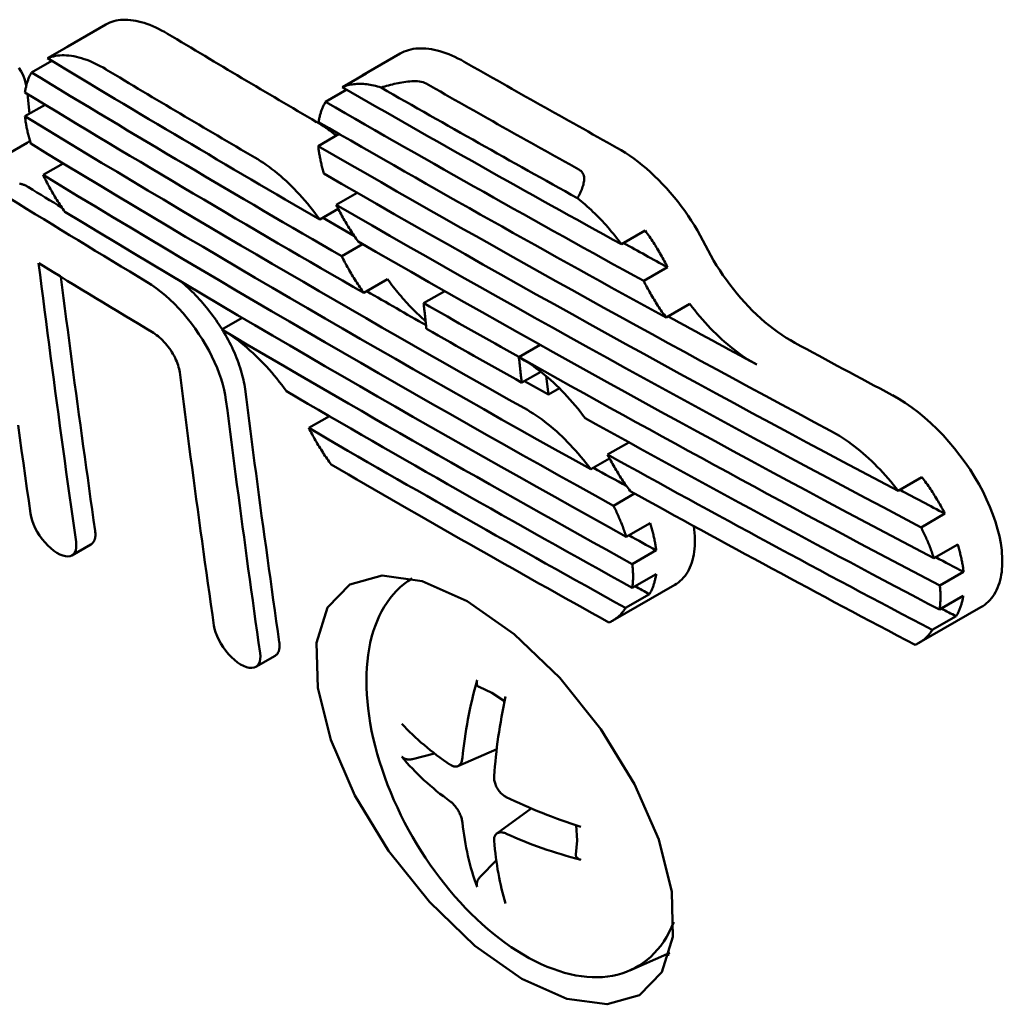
# Model space of a CAD drawing. Header units: millimetres. Extents: x 179 to 1975, y 100 to 1286.
# Tile 50 of 76: x 1682 to 1696, y 344 to 359. Entities that reach past the tile are written whole.
import ezdxf

# ---------------------------------------------------------------- set-up
doc = ezdxf.new("R2010")
doc.units = ezdxf.units.MM
doc.header["$LTSCALE"] = 5
doc.layers.add('Sichtbare Kanten(DIN)', color=7, linetype='Continuous', lineweight=50)

msp = doc.modelspace()

# ---------------------------------------------------------------- linework, layer by layer
at = {"layer": 'Sichtbare Kanten(DIN)'}
for p, q in [((1682.3, 358.742), (1682.869, 359.07)), ((1681.998, 358.564), (1682.354, 358.769)), ((1686.713, 358.307), (1687.282, 358.635)), ((1682.062, 358.525), (1681.758, 358.35)), ((1686.414, 358.13), (1686.769, 358.335)), ((1681.695, 358.03), (1681.729, 357.735)), ((1686.479, 358.093), (1686.163, 357.91)), ((1681.658, 357.694), (1681.961, 357.868)), ((1686.367, 357.429), (1686.052, 357.247)), ((1681.406, 357.132), (1681.691, 357.297)), ((1682.232, 356.988), (1681.93, 356.814)), ((1686.636, 356.548), (1686.322, 356.367)), ((1686.351, 356.308), (1686.075, 356.149)), ((1690.951, 355.98), (1690.595, 355.775)), ((1686.405, 355.597), (1686.718, 355.777)), ((1690.929, 355.226), (1691.285, 355.431)), ((1687.092, 355.251), (1686.736, 355.046)), ((1687.947, 355.075), (1687.632, 354.893)), ((1691.621, 354.882), (1691.265, 354.677)), ((1684.607, 354.499), (1684.912, 354.675)), ((1689.059, 354.086), (1689.377, 354.269)), ((1689.386, 353.866), (1689.101, 353.702)), ((1689.5, 353.523), (1689.469, 353.797)), ((1689.5, 353.523), (1689.665, 353.618)), ((1686.219, 353.199), (1685.912, 353.022)), ((1690.707, 352.807), (1690.388, 352.623)), ((1690.418, 352.565), (1690.137, 352.403)), ((1695.097, 352.283), (1694.741, 352.078)), ((1690.475, 351.856), (1690.793, 352.039)), ((1695.084, 351.533), (1695.44, 351.739)), ((1691.024, 351.597), (1690.667, 351.391)), ((1682.362, 351.113), (1682.648, 351.278)), ((1695.633, 351.274), (1695.276, 351.069)), ((1690.758, 350.983), (1691.115, 351.189)), ((1691.115, 350.832), (1690.758, 350.626)), ((1695.365, 350.659), (1695.721, 350.865)), ((1687.373, 350.71), (1687.453, 350.768)), ((1690.465, 350.135), (1691.393, 350.669)), ((1690.657, 350.326), (1691.014, 350.531)), ((1695.717, 350.505), (1695.36, 350.3)), ((1695.052, 349.8), (1695.979, 350.334)), ((1695.252, 349.995), (1695.609, 350.2)), ((1685.119, 349.442), (1685.405, 349.607)), ((1687.467, 348.06), (1687.794, 348.145)), ((1688.143, 347.953), (1688.726, 348.21)), ((1688.727, 346.944), (1689.243, 347.32)), ((1688.719, 346.54), (1688.482, 346.3)), ((1690.722, 344.893), (1691.318, 345.155))]:
    msp.add_line(p, q, dxfattribs=at)
at = {"layer": 'Sichtbare Kanten(DIN)', "flags": 128}
for points in [[(1683.796, 358.931), (1683.751, 358.958), (1683.706, 358.982), (1683.661, 359.005), (1683.617, 359.026), (1683.573, 359.046), (1683.529, 359.064), (1683.486, 359.08), (1683.444, 359.094), (1683.402, 359.106), (1683.36, 359.117), (1683.32, 359.125), (1683.28, 359.132), (1683.241, 359.137), (1683.202, 359.14), (1683.165, 359.142), (1683.128, 359.141), (1683.092, 359.139), (1683.057, 359.134), (1683.023, 359.128), (1682.99, 359.12), (1682.958, 359.11), (1682.928, 359.099), (1682.898, 359.085), (1682.869, 359.07)], [(1682.354, 358.769), (1682.349, 358.767), (1682.344, 358.765), (1682.34, 358.763), (1682.335, 358.761), (1682.331, 358.759), (1682.326, 358.756), (1682.322, 358.754), (1682.317, 358.752), (1682.313, 358.749), (1682.308, 358.747), (1682.304, 358.745), (1682.3, 358.742), (1682.295, 358.74), (1682.291, 358.737), (1682.287, 358.734), (1682.282, 358.732), (1682.278, 358.729), (1682.274, 358.726), (1682.27, 358.724), (1682.266, 358.721), (1682.262, 358.718), (1682.258, 358.715), (1682.253, 358.712), (1682.249, 358.709)], [(1688.238, 358.512), (1688.192, 358.538), (1688.146, 358.562), (1688.1, 358.584), (1688.054, 358.605), (1688.009, 358.624), (1687.964, 358.641), (1687.92, 358.656), (1687.876, 358.67), (1687.833, 358.681), (1687.79, 358.691), (1687.748, 358.699), (1687.707, 358.705), (1687.667, 358.709), (1687.627, 358.712), (1687.588, 358.712), (1687.55, 358.711), (1687.513, 358.708), (1687.477, 358.703), (1687.441, 358.696), (1687.407, 358.687), (1687.374, 358.677), (1687.342, 358.665), (1687.312, 358.651), (1687.282, 358.635)], [(1682.871, 358.398), (1682.829, 358.423), (1682.787, 358.445), (1682.746, 358.467), (1682.705, 358.487), (1682.664, 358.506), (1682.624, 358.523), (1682.584, 358.538), (1682.544, 358.552), (1682.505, 358.565), (1682.467, 358.576), (1682.429, 358.585), (1682.391, 358.593), (1682.355, 358.599), (1682.318, 358.604), (1682.283, 358.607), (1682.248, 358.608), (1682.214, 358.608), (1682.18, 358.607), (1682.148, 358.603), (1682.116, 358.599), (1682.085, 358.592), (1682.055, 358.584), (1682.026, 358.575), (1681.998, 358.564)], [(1681.569, 358.42), (1681.6, 358.367), (1681.63, 358.309), (1681.657, 358.241), (1681.679, 358.153)], [(1681.758, 358.35), (1681.752, 358.34), (1681.746, 358.329), (1681.74, 358.318), (1681.734, 358.307), (1681.729, 358.296), (1681.724, 358.285), (1681.719, 358.273), (1681.714, 358.262), (1681.709, 358.25), (1681.705, 358.238), (1681.7, 358.225), (1681.696, 358.213), (1681.692, 358.2), (1681.688, 358.188), (1681.684, 358.175), (1681.681, 358.162), (1681.678, 358.148), (1681.675, 358.135), (1681.672, 358.122), (1681.669, 358.108), (1681.666, 358.094), (1681.664, 358.08), (1681.661, 358.066), (1681.659, 358.051)], [(1686.769, 358.335), (1686.765, 358.333), (1686.76, 358.331), (1686.755, 358.329), (1686.75, 358.326), (1686.745, 358.324), (1686.741, 358.322), (1686.736, 358.319), (1686.731, 358.317), (1686.727, 358.315), (1686.722, 358.312), (1686.718, 358.31), (1686.713, 358.307), (1686.709, 358.304), (1686.704, 358.302), (1686.7, 358.299), (1686.695, 358.296), (1686.691, 358.293), (1686.686, 358.291), (1686.682, 358.288), (1686.678, 358.285), (1686.674, 358.282), (1686.669, 358.279), (1686.665, 358.276), (1686.661, 358.273)], [(1686.993, 358.124), (1686.966, 358.133), (1686.938, 358.141), (1686.911, 358.148), (1686.884, 358.155), (1686.858, 358.16), (1686.831, 358.165), (1686.805, 358.17), (1686.78, 358.173), (1686.754, 358.176), (1686.729, 358.178), (1686.704, 358.179), (1686.679, 358.18), (1686.655, 358.18), (1686.631, 358.179), (1686.608, 358.177), (1686.585, 358.175), (1686.562, 358.172), (1686.539, 358.168), (1686.517, 358.164), (1686.496, 358.159), (1686.475, 358.153), (1686.454, 358.146), (1686.434, 358.139), (1686.414, 358.13)], [(1687.669, 358.185), (1687.647, 358.196), (1687.623, 358.204), (1687.597, 358.211), (1687.569, 358.216), (1687.541, 358.219), (1687.512, 358.22), (1687.483, 358.22), (1687.453, 358.219), (1687.424, 358.217), (1687.394, 358.214), (1687.365, 358.21), (1687.336, 358.206), (1687.306, 358.201), (1687.277, 358.196), (1687.249, 358.19), (1687.22, 358.184), (1687.191, 358.178), (1687.163, 358.171), (1687.134, 358.164), (1687.105, 358.156), (1687.077, 358.149), (1687.049, 358.141), (1687.021, 358.133), (1686.993, 358.124)], [(1686.163, 357.91), (1686.157, 357.9), (1686.15, 357.889), (1686.144, 357.878), (1686.138, 357.867), (1686.133, 357.856), (1686.127, 357.844), (1686.122, 357.832), (1686.117, 357.82), (1686.112, 357.808), (1686.107, 357.796), (1686.102, 357.784), (1686.098, 357.771), (1686.093, 357.758), (1686.089, 357.746), (1686.085, 357.732), (1686.082, 357.719), (1686.078, 357.706), (1686.074, 357.692), (1686.071, 357.678), (1686.068, 357.665), (1686.065, 357.651), (1686.063, 357.636), (1686.06, 357.622), (1686.058, 357.608)], [(1681.658, 357.694), (1681.66, 357.678), (1681.662, 357.661), (1681.665, 357.645), (1681.667, 357.628), (1681.669, 357.612), (1681.672, 357.595), (1681.675, 357.578), (1681.678, 357.562), (1681.681, 357.545), (1681.684, 357.528), (1681.688, 357.511), (1681.691, 357.494), (1681.695, 357.476), (1681.699, 357.459), (1681.703, 357.442), (1681.707, 357.425), (1681.711, 357.407), (1681.716, 357.39), (1681.72, 357.372), (1681.725, 357.354), (1681.73, 357.337), (1681.735, 357.319), (1681.74, 357.301), (1681.746, 357.283)], [(1686.324, 357.404), (1686.312, 357.414), (1686.3, 357.423), (1686.287, 357.433), (1686.275, 357.442), (1686.263, 357.452), (1686.25, 357.461), (1686.238, 357.47), (1686.226, 357.479), (1686.213, 357.488), (1686.201, 357.497), (1686.189, 357.506), (1686.176, 357.514), (1686.164, 357.523), (1686.152, 357.531), (1686.139, 357.539), (1686.127, 357.547), (1686.115, 357.555), (1686.102, 357.563), (1686.09, 357.571), (1686.078, 357.579), (1686.065, 357.586), (1686.053, 357.594), (1686.041, 357.601), (1686.029, 357.609)], [(1681.732, 357.331), (1681.731, 357.329), (1681.729, 357.328), (1681.728, 357.326), (1681.727, 357.325), (1681.725, 357.324), (1681.724, 357.322), (1681.723, 357.321), (1681.721, 357.319), (1681.72, 357.318), (1681.718, 357.316), (1681.717, 357.315), (1681.715, 357.314), (1681.713, 357.312), (1681.712, 357.311), (1681.71, 357.309), (1681.708, 357.308), (1681.706, 357.307), (1681.704, 357.305), (1681.702, 357.304), (1681.7, 357.302), (1681.698, 357.301), (1681.696, 357.299), (1681.693, 357.298), (1681.691, 357.297)], [(1686.052, 357.247), (1686.054, 357.231), (1686.056, 357.215), (1686.058, 357.198), (1686.06, 357.182), (1686.063, 357.165), (1686.065, 357.148), (1686.068, 357.132), (1686.071, 357.115), (1686.074, 357.098), (1686.077, 357.081), (1686.08, 357.064), (1686.084, 357.046), (1686.087, 357.029), (1686.091, 357.012), (1686.095, 356.995), (1686.099, 356.977), (1686.103, 356.96), (1686.108, 356.942), (1686.112, 356.925), (1686.117, 356.907), (1686.122, 356.889), (1686.127, 356.871), (1686.132, 356.854), (1686.137, 356.836)], [(1691.854, 355.759), (1691.816, 355.834), (1691.775, 355.909), (1691.733, 355.984), (1691.688, 356.058), (1691.641, 356.132), (1691.593, 356.204), (1691.543, 356.276), (1691.491, 356.347), (1691.438, 356.416), (1691.383, 356.484), (1691.327, 356.55), (1691.27, 356.615), (1691.212, 356.678), (1691.152, 356.739), (1691.092, 356.798), (1691.031, 356.855), (1690.969, 356.91), (1690.907, 356.962), (1690.844, 357.012), (1690.781, 357.06), (1690.718, 357.105), (1690.654, 357.147), (1690.591, 357.186), (1690.528, 357.223)], [(1686.075, 356.149), (1686.039, 356.198), (1686.003, 356.246), (1685.966, 356.293), (1685.929, 356.34), (1685.891, 356.387), (1685.852, 356.432), (1685.813, 356.476), (1685.773, 356.52), (1685.733, 356.563), (1685.693, 356.605), (1685.652, 356.646), (1685.611, 356.686), (1685.57, 356.725), (1685.528, 356.762), (1685.486, 356.799), (1685.443, 356.835), (1685.401, 356.869), (1685.359, 356.903), (1685.316, 356.935), (1685.273, 356.966), (1685.231, 356.995), (1685.188, 357.023), (1685.146, 357.05), (1685.103, 357.076)], [(1689.936, 356.467), (1689.946, 356.485), (1689.956, 356.503), (1689.965, 356.521), (1689.975, 356.54), (1689.983, 356.559), (1689.992, 356.578), (1690, 356.597), (1690.007, 356.616), (1690.014, 356.635), (1690.02, 356.654), (1690.025, 356.673), (1690.029, 356.691), (1690.033, 356.71), (1690.035, 356.728), (1690.036, 356.747), (1690.036, 356.766), (1690.035, 356.784), (1690.031, 356.802), (1690.026, 356.82), (1690.018, 356.837), (1690.008, 356.853), (1689.995, 356.869), (1689.978, 356.883), (1689.959, 356.895)], [(1681.93, 356.814), (1681.942, 356.791), (1681.953, 356.767), (1681.965, 356.744), (1681.977, 356.72), (1681.989, 356.697), (1682.002, 356.673), (1682.015, 356.65), (1682.027, 356.626), (1682.04, 356.603), (1682.054, 356.58), (1682.067, 356.557), (1682.081, 356.533), (1682.094, 356.51), (1682.108, 356.487), (1682.122, 356.464), (1682.137, 356.441), (1682.151, 356.418), (1682.166, 356.395), (1682.18, 356.373), (1682.195, 356.35), (1682.21, 356.327), (1682.226, 356.305), (1682.241, 356.283), (1682.257, 356.26)], [(1681.577, 356.683), (1681.586, 356.682), (1681.596, 356.68), (1681.606, 356.677), (1681.616, 356.675), (1681.627, 356.671), (1681.637, 356.668), (1681.648, 356.664), (1681.658, 356.659), (1681.669, 356.654), (1681.68, 356.649), (1681.691, 356.643), (1681.702, 356.637), (1681.713, 356.63)], [(1690.595, 355.775), (1690.571, 355.809), (1690.546, 355.841), (1690.521, 355.874), (1690.495, 355.906), (1690.469, 355.938), (1690.443, 355.969), (1690.417, 356.001), (1690.39, 356.032), (1690.364, 356.062), (1690.336, 356.092), (1690.309, 356.122), (1690.281, 356.151), (1690.253, 356.18), (1690.225, 356.209), (1690.197, 356.237), (1690.169, 356.264), (1690.14, 356.291), (1690.111, 356.318), (1690.083, 356.344), (1690.054, 356.37), (1690.024, 356.395), (1689.995, 356.419), (1689.966, 356.443), (1689.936, 356.467)], [(1686.322, 356.367), (1686.334, 356.343), (1686.345, 356.32), (1686.357, 356.296), (1686.37, 356.273), (1686.382, 356.25), (1686.394, 356.226), (1686.407, 356.203), (1686.42, 356.179), (1686.433, 356.156), (1686.447, 356.133), (1686.46, 356.11), (1686.474, 356.087), (1686.488, 356.064), (1686.502, 356.041), (1686.516, 356.018), (1686.531, 355.995), (1686.545, 355.972), (1686.56, 355.949), (1686.575, 355.927), (1686.59, 355.904), (1686.606, 355.882), (1686.621, 355.859), (1686.637, 355.837), (1686.652, 355.815)], [(1691.285, 355.431), (1691.273, 355.454), (1691.262, 355.478), (1691.249, 355.501), (1691.237, 355.525), (1691.225, 355.548), (1691.212, 355.571), (1691.199, 355.594), (1691.186, 355.618), (1691.172, 355.641), (1691.159, 355.664), (1691.145, 355.687), (1691.131, 355.71), (1691.117, 355.733), (1691.103, 355.756), (1691.088, 355.779), (1691.074, 355.802), (1691.059, 355.824), (1691.044, 355.847), (1691.029, 355.869), (1691.014, 355.892), (1690.998, 355.914), (1690.982, 355.936), (1690.967, 355.958), (1690.951, 355.98)], [(1693.191, 354.3), (1693.127, 354.336), (1693.063, 354.375), (1692.999, 354.417), (1692.935, 354.462), (1692.871, 354.509), (1692.808, 354.558), (1692.745, 354.61), (1692.683, 354.664), (1692.621, 354.721), (1692.561, 354.78), (1692.501, 354.841), (1692.442, 354.904), (1692.384, 354.968), (1692.327, 355.034), (1692.272, 355.102), (1692.219, 355.171), (1692.167, 355.242), (1692.116, 355.313), (1692.068, 355.386), (1692.021, 355.459), (1691.976, 355.533), (1691.934, 355.608), (1691.893, 355.683), (1691.854, 355.759)], [(1686.736, 355.046), (1686.721, 355.068), (1686.705, 355.09), (1686.689, 355.113), (1686.674, 355.135), (1686.659, 355.157), (1686.644, 355.18), (1686.629, 355.203), (1686.614, 355.225), (1686.6, 355.248), (1686.586, 355.271), (1686.571, 355.294), (1686.558, 355.317), (1686.544, 355.34), (1686.53, 355.363), (1686.517, 355.387), (1686.504, 355.41), (1686.491, 355.433), (1686.478, 355.456), (1686.465, 355.48), (1686.453, 355.503), (1686.44, 355.527), (1686.428, 355.55), (1686.417, 355.574), (1686.405, 355.597)], [(1682.424, 351.318), (1682.4, 351.491), (1682.375, 351.665), (1682.35, 351.838), (1682.326, 352.011), (1682.302, 352.185), (1682.278, 352.358), (1682.254, 352.532), (1682.23, 352.705), (1682.206, 352.879), (1682.182, 353.053), (1682.159, 353.227), (1682.136, 353.4), (1682.112, 353.574), (1682.089, 353.748), (1682.066, 353.923), (1682.043, 354.097), (1682.02, 354.271), (1681.998, 354.445), (1681.975, 354.62), (1681.953, 354.794), (1681.93, 354.968), (1681.908, 355.143), (1681.886, 355.317), (1681.864, 355.492)], [(1682.196, 355.288), (1682.216, 355.129), (1682.237, 354.97), (1682.257, 354.811), (1682.278, 354.652), (1682.299, 354.493), (1682.319, 354.334), (1682.34, 354.175), (1682.361, 354.017), (1682.382, 353.858), (1682.403, 353.699), (1682.425, 353.54), (1682.446, 353.382), (1682.468, 353.223), (1682.489, 353.065), (1682.511, 352.906), (1682.533, 352.748), (1682.555, 352.59), (1682.577, 352.431), (1682.599, 352.273), (1682.621, 352.115), (1682.643, 351.957), (1682.666, 351.799), (1682.688, 351.641), (1682.711, 351.483)], [(1683.991, 355.22), (1684.02, 355.196), (1684.048, 355.172), (1684.076, 355.147), (1684.105, 355.121), (1684.133, 355.095), (1684.16, 355.068), (1684.188, 355.041), (1684.216, 355.013), (1684.243, 354.984), (1684.27, 354.955), (1684.297, 354.925), (1684.323, 354.895), (1684.349, 354.864), (1684.375, 354.833), (1684.4, 354.802), (1684.425, 354.77), (1684.45, 354.737), (1684.474, 354.705), (1684.498, 354.671), (1684.522, 354.638), (1684.545, 354.604), (1684.567, 354.57), (1684.589, 354.536), (1684.611, 354.501)], [(1687.661, 354.625), (1687.636, 354.647), (1687.611, 354.669), (1687.585, 354.692), (1687.56, 354.716), (1687.535, 354.739), (1687.51, 354.764), (1687.486, 354.788), (1687.461, 354.813), (1687.437, 354.838), (1687.412, 354.863), (1687.388, 354.889), (1687.364, 354.915), (1687.34, 354.942), (1687.317, 354.969), (1687.293, 354.996), (1687.27, 355.023), (1687.247, 355.051), (1687.224, 355.079), (1687.202, 355.107), (1687.179, 355.135), (1687.157, 355.164), (1687.135, 355.193), (1687.114, 355.222), (1687.092, 355.251)], [(1691.265, 354.677), (1691.249, 354.699), (1691.233, 354.721), (1691.217, 354.743), (1691.202, 354.765), (1691.186, 354.788), (1691.171, 354.81), (1691.156, 354.833), (1691.141, 354.855), (1691.126, 354.878), (1691.112, 354.901), (1691.098, 354.924), (1691.083, 354.947), (1691.07, 354.97), (1691.056, 354.993), (1691.042, 355.016), (1691.029, 355.039), (1691.016, 355.062), (1691.003, 355.086), (1690.99, 355.109), (1690.977, 355.132), (1690.965, 355.156), (1690.953, 355.179), (1690.941, 355.202), (1690.929, 355.226)], [(1684.67, 353.442), (1684.659, 353.518), (1684.643, 353.596), (1684.623, 353.676), (1684.598, 353.757), (1684.57, 353.84), (1684.537, 353.924), (1684.5, 354.009), (1684.46, 354.094), (1684.417, 354.179), (1684.37, 354.263), (1684.32, 354.347), (1684.266, 354.43), (1684.21, 354.511), (1684.152, 354.59), (1684.091, 354.667), (1684.029, 354.741), (1683.964, 354.813), (1683.898, 354.881), (1683.831, 354.946), (1683.763, 355.007), (1683.695, 355.064), (1683.626, 355.117), (1683.557, 355.166), (1683.489, 355.209)], [(1687.632, 354.893), (1687.634, 354.877), (1687.635, 354.861), (1687.637, 354.845), (1687.639, 354.829), (1687.641, 354.813), (1687.642, 354.797), (1687.644, 354.781), (1687.646, 354.765), (1687.648, 354.749), (1687.649, 354.733), (1687.651, 354.717), (1687.653, 354.701), (1687.655, 354.685), (1687.656, 354.669), (1687.658, 354.653), (1687.66, 354.637), (1687.662, 354.621), (1687.664, 354.605), (1687.665, 354.589), (1687.667, 354.573), (1687.669, 354.557), (1687.671, 354.541), (1687.672, 354.525), (1687.674, 354.509)], [(1692.622, 353.972), (1692.578, 353.997), (1692.533, 354.023), (1692.489, 354.05), (1692.445, 354.079), (1692.401, 354.109), (1692.357, 354.14), (1692.313, 354.172), (1692.269, 354.206), (1692.225, 354.241), (1692.182, 354.277), (1692.139, 354.314), (1692.096, 354.352), (1692.054, 354.391), (1692.012, 354.432), (1691.97, 354.473), (1691.929, 354.515), (1691.888, 354.558), (1691.848, 354.602), (1691.809, 354.647), (1691.77, 354.693), (1691.731, 354.739), (1691.694, 354.786), (1691.657, 354.834), (1691.621, 354.882)], [(1684.607, 354.499), (1684.649, 354.473), (1684.691, 354.446), (1684.734, 354.418), (1684.776, 354.389), (1684.819, 354.358), (1684.861, 354.326), (1684.904, 354.292), (1684.946, 354.258), (1684.988, 354.222), (1685.03, 354.185), (1685.072, 354.147), (1685.113, 354.108), (1685.155, 354.068), (1685.195, 354.028), (1685.236, 353.986), (1685.276, 353.943), (1685.316, 353.899), (1685.355, 353.855), (1685.394, 353.809), (1685.432, 353.763), (1685.469, 353.716), (1685.506, 353.669), (1685.543, 353.621), (1685.578, 353.572)], [(1684.616, 354.493), (1684.639, 354.456), (1684.661, 354.418), (1684.682, 354.38), (1684.703, 354.342), (1684.723, 354.304), (1684.742, 354.266), (1684.761, 354.228), (1684.779, 354.19), (1684.796, 354.152), (1684.812, 354.113), (1684.828, 354.075), (1684.843, 354.037), (1684.857, 354), (1684.87, 353.962), (1684.882, 353.925), (1684.894, 353.888), (1684.905, 353.852), (1684.915, 353.816), (1684.924, 353.78), (1684.932, 353.744), (1684.939, 353.709), (1684.946, 353.674), (1684.951, 353.64), (1684.956, 353.606)], [(1683.583, 354.446), (1683.606, 354.431), (1683.629, 354.415), (1683.652, 354.398), (1683.674, 354.379), (1683.697, 354.358), (1683.719, 354.337), (1683.741, 354.314), (1683.763, 354.29), (1683.784, 354.265), (1683.804, 354.24), (1683.823, 354.213), (1683.842, 354.186), (1683.86, 354.159), (1683.876, 354.131), (1683.892, 354.103), (1683.907, 354.074), (1683.92, 354.046), (1683.932, 354.018), (1683.943, 353.99), (1683.953, 353.962), (1683.961, 353.935), (1683.968, 353.908), (1683.973, 353.882), (1683.977, 353.857)], [(1689.059, 354.086), (1689.102, 354.061), (1689.145, 354.035), (1689.189, 354.007), (1689.232, 353.978), (1689.276, 353.948), (1689.319, 353.916), (1689.363, 353.883), (1689.406, 353.849), (1689.449, 353.814), (1689.492, 353.778), (1689.535, 353.74), (1689.577, 353.702), (1689.619, 353.663), (1689.661, 353.622), (1689.702, 353.581), (1689.743, 353.538), (1689.783, 353.495), (1689.823, 353.451), (1689.863, 353.406), (1689.902, 353.36), (1689.94, 353.314), (1689.977, 353.267), (1690.014, 353.219), (1690.05, 353.171)], [(1689.101, 353.702), (1689.099, 353.718), (1689.097, 353.734), (1689.096, 353.75), (1689.094, 353.766), (1689.092, 353.782), (1689.09, 353.798), (1689.088, 353.814), (1689.087, 353.83), (1689.085, 353.846), (1689.083, 353.862), (1689.081, 353.878), (1689.08, 353.894), (1689.078, 353.91), (1689.076, 353.926), (1689.074, 353.942), (1689.073, 353.958), (1689.071, 353.974), (1689.069, 353.99), (1689.067, 354.006), (1689.066, 354.022), (1689.064, 354.038), (1689.062, 354.054), (1689.06, 354.07), (1689.059, 354.086)], [(1683.977, 353.857), (1683.997, 353.698), (1684.017, 353.54), (1684.038, 353.381), (1684.058, 353.223), (1684.079, 353.064), (1684.099, 352.906), (1684.12, 352.747), (1684.141, 352.589), (1684.162, 352.431), (1684.183, 352.273), (1684.204, 352.115), (1684.226, 351.957), (1684.247, 351.798), (1684.269, 351.641), (1684.29, 351.483), (1684.312, 351.325), (1684.334, 351.167), (1684.356, 351.009), (1684.377, 350.852), (1684.4, 350.694), (1684.422, 350.536), (1684.444, 350.379), (1684.466, 350.221), (1684.489, 350.064)], [(1684.956, 353.606), (1684.976, 353.448), (1684.997, 353.289), (1685.017, 353.131), (1685.037, 352.972), (1685.058, 352.814), (1685.079, 352.655), (1685.1, 352.497), (1685.121, 352.339), (1685.142, 352.18), (1685.163, 352.022), (1685.184, 351.864), (1685.205, 351.706), (1685.227, 351.548), (1685.248, 351.39), (1685.27, 351.232), (1685.291, 351.074), (1685.313, 350.917), (1685.335, 350.759), (1685.357, 350.601), (1685.379, 350.444), (1685.401, 350.286), (1685.424, 350.129), (1685.446, 349.971), (1685.469, 349.814)], [(1696.292, 351.193), (1696.277, 351.295), (1696.257, 351.4), (1696.231, 351.507), (1696.198, 351.616), (1696.16, 351.727), (1696.116, 351.839), (1696.066, 351.952), (1696.012, 352.064), (1695.952, 352.176), (1695.887, 352.288), (1695.818, 352.398), (1695.744, 352.506), (1695.667, 352.612), (1695.585, 352.716), (1695.501, 352.816), (1695.413, 352.913), (1695.323, 353.006), (1695.231, 353.095), (1695.137, 353.178), (1695.042, 353.257), (1694.945, 353.33), (1694.848, 353.398), (1694.751, 353.459), (1694.654, 353.514)], [(1685.182, 349.649), (1685.16, 349.806), (1685.138, 349.964), (1685.115, 350.121), (1685.093, 350.279), (1685.071, 350.437), (1685.049, 350.594), (1685.027, 350.752), (1685.005, 350.91), (1684.984, 351.068), (1684.962, 351.226), (1684.941, 351.384), (1684.919, 351.542), (1684.898, 351.7), (1684.877, 351.858), (1684.856, 352.016), (1684.835, 352.174), (1684.814, 352.332), (1684.793, 352.491), (1684.772, 352.649), (1684.752, 352.808), (1684.731, 352.966), (1684.711, 353.125), (1684.691, 353.283), (1684.67, 353.442)], [(1690.137, 352.403), (1690.1, 352.451), (1690.063, 352.499), (1690.026, 352.546), (1689.988, 352.592), (1689.949, 352.638), (1689.909, 352.683), (1689.869, 352.727), (1689.829, 352.77), (1689.788, 352.812), (1689.746, 352.854), (1689.705, 352.894), (1689.663, 352.934), (1689.62, 352.972), (1689.578, 353.009), (1689.535, 353.046), (1689.491, 353.081), (1689.448, 353.115), (1689.405, 353.148), (1689.361, 353.179), (1689.318, 353.209), (1689.274, 353.238), (1689.23, 353.266), (1689.187, 353.292), (1689.144, 353.317)], [(1681.556, 353.063), (1681.582, 352.874), (1681.608, 352.685), (1681.635, 352.495), (1681.661, 352.306), (1681.688, 352.117), (1681.715, 351.928), (1681.742, 351.739)], [(1685.912, 353.022), (1685.924, 352.999), (1685.936, 352.976), (1685.948, 352.952), (1685.96, 352.929), (1685.973, 352.906), (1685.986, 352.882), (1685.999, 352.859), (1686.012, 352.836), (1686.025, 352.813), (1686.039, 352.79), (1686.052, 352.767), (1686.066, 352.743), (1686.08, 352.721), (1686.095, 352.698), (1686.109, 352.675), (1686.124, 352.652), (1686.138, 352.629), (1686.153, 352.607), (1686.169, 352.584), (1686.184, 352.562), (1686.199, 352.54), (1686.215, 352.517), (1686.231, 352.495), (1686.247, 352.473)], [(1694.741, 352.078), (1694.704, 352.126), (1694.667, 352.173), (1694.629, 352.22), (1694.59, 352.266), (1694.55, 352.311), (1694.51, 352.356), (1694.469, 352.399), (1694.428, 352.442), (1694.386, 352.484), (1694.344, 352.525), (1694.302, 352.565), (1694.259, 352.604), (1694.216, 352.642), (1694.172, 352.678), (1694.128, 352.714), (1694.084, 352.749), (1694.04, 352.782), (1693.995, 352.814), (1693.951, 352.845), (1693.906, 352.875), (1693.862, 352.903), (1693.817, 352.931), (1693.772, 352.956), (1693.728, 352.981)], [(1690.388, 352.623), (1690.4, 352.6), (1690.412, 352.577), (1690.424, 352.553), (1690.437, 352.53), (1690.449, 352.507), (1690.462, 352.484), (1690.475, 352.46), (1690.489, 352.437), (1690.502, 352.414), (1690.516, 352.391), (1690.53, 352.368), (1690.544, 352.345), (1690.558, 352.322), (1690.573, 352.3), (1690.587, 352.277), (1690.602, 352.254), (1690.617, 352.232), (1690.632, 352.209), (1690.647, 352.187), (1690.663, 352.164), (1690.679, 352.142), (1690.694, 352.12), (1690.71, 352.098), (1690.727, 352.076)], [(1695.44, 351.739), (1695.428, 351.762), (1695.416, 351.785), (1695.404, 351.808), (1695.391, 351.832), (1695.378, 351.855), (1695.365, 351.878), (1695.352, 351.901), (1695.338, 351.924), (1695.325, 351.947), (1695.311, 351.97), (1695.297, 351.993), (1695.282, 352.016), (1695.268, 352.038), (1695.253, 352.061), (1695.239, 352.084), (1695.224, 352.106), (1695.208, 352.129), (1695.193, 352.151), (1695.178, 352.173), (1695.162, 352.195), (1695.146, 352.218), (1695.13, 352.24), (1695.114, 352.261), (1695.097, 352.283)], [(1690.667, 351.391), (1690.661, 351.41), (1690.655, 351.429), (1690.648, 351.449), (1690.642, 351.468), (1690.635, 351.487), (1690.628, 351.506), (1690.621, 351.525), (1690.614, 351.545), (1690.606, 351.564), (1690.599, 351.583), (1690.591, 351.603), (1690.583, 351.622), (1690.575, 351.642), (1690.567, 351.661), (1690.558, 351.681), (1690.55, 351.7), (1690.541, 351.72), (1690.532, 351.739), (1690.523, 351.759), (1690.514, 351.778), (1690.504, 351.798), (1690.495, 351.817), (1690.485, 351.837), (1690.475, 351.856)], [(1681.742, 351.739), (1681.751, 351.689), (1681.767, 351.635), (1681.788, 351.58), (1681.814, 351.523), (1681.844, 351.467), (1681.879, 351.412), (1681.917, 351.358), (1681.959, 351.308), (1682.002, 351.261), (1682.047, 351.219), (1682.092, 351.182), (1682.138, 351.151), (1682.182, 351.126), (1682.225, 351.109), (1682.265, 351.099), (1682.301, 351.096), (1682.334, 351.101), (1682.363, 351.113), (1682.387, 351.132), (1682.406, 351.158), (1682.419, 351.19), (1682.427, 351.228), (1682.428, 351.271), (1682.424, 351.318)], [(1691.115, 351.189), (1691.113, 351.205), (1691.111, 351.221), (1691.108, 351.237), (1691.106, 351.254), (1691.103, 351.27), (1691.1, 351.287), (1691.098, 351.303), (1691.094, 351.32), (1691.091, 351.337), (1691.088, 351.354), (1691.084, 351.371), (1691.08, 351.388), (1691.077, 351.405), (1691.073, 351.422), (1691.068, 351.439), (1691.064, 351.457), (1691.06, 351.474), (1691.055, 351.491), (1691.05, 351.509), (1691.045, 351.526), (1691.04, 351.544), (1691.035, 351.561), (1691.029, 351.579), (1691.024, 351.597)], [(1691.393, 350.669), (1691.422, 350.688), (1691.45, 350.708), (1691.477, 350.73), (1691.502, 350.753), (1691.526, 350.779), (1691.548, 350.806), (1691.569, 350.835), (1691.588, 350.866), (1691.606, 350.898), (1691.622, 350.932), (1691.637, 350.968), (1691.65, 351.005), (1691.661, 351.043), (1691.671, 351.083), (1691.68, 351.125), (1691.686, 351.167), (1691.691, 351.211), (1691.695, 351.256), (1691.697, 351.303), (1691.697, 351.351), (1691.695, 351.399), (1691.692, 351.449), (1691.687, 351.5), (1691.681, 351.552)], [(1695.276, 351.069), (1695.27, 351.088), (1695.264, 351.107), (1695.257, 351.126), (1695.251, 351.145), (1695.244, 351.164), (1695.237, 351.184), (1695.23, 351.203), (1695.223, 351.222), (1695.215, 351.242), (1695.208, 351.261), (1695.2, 351.28), (1695.192, 351.3), (1695.184, 351.319), (1695.176, 351.339), (1695.167, 351.358), (1695.158, 351.378), (1695.15, 351.397), (1695.141, 351.417), (1695.132, 351.436), (1695.122, 351.455), (1695.113, 351.475), (1695.103, 351.494), (1695.094, 351.514), (1695.084, 351.533)], [(1682.711, 351.483), (1682.712, 351.471), (1682.713, 351.459), (1682.714, 351.447), (1682.715, 351.435), (1682.715, 351.424), (1682.715, 351.413), (1682.714, 351.403), (1682.713, 351.392), (1682.712, 351.382), (1682.71, 351.373), (1682.708, 351.363), (1682.705, 351.354), (1682.702, 351.346), (1682.699, 351.338), (1682.696, 351.33), (1682.692, 351.322), (1682.688, 351.315), (1682.683, 351.309), (1682.678, 351.302), (1682.673, 351.296), (1682.667, 351.291), (1682.661, 351.286), (1682.655, 351.282), (1682.648, 351.278)], [(1695.721, 350.865), (1695.719, 350.881), (1695.717, 350.897), (1695.715, 350.914), (1695.713, 350.93), (1695.71, 350.947), (1695.708, 350.963), (1695.705, 350.98), (1695.702, 350.997), (1695.699, 351.014), (1695.695, 351.031), (1695.692, 351.048), (1695.688, 351.065), (1695.685, 351.082), (1695.681, 351.099), (1695.676, 351.116), (1695.672, 351.134), (1695.668, 351.151), (1695.663, 351.168), (1695.658, 351.186), (1695.654, 351.203), (1695.649, 351.221), (1695.643, 351.239), (1695.638, 351.256), (1695.633, 351.274)], [(1695.979, 350.334), (1696.009, 350.352), (1696.037, 350.372), (1696.064, 350.394), (1696.09, 350.418), (1696.114, 350.443), (1696.137, 350.47), (1696.159, 350.498), (1696.179, 350.528), (1696.197, 350.56), (1696.214, 350.593), (1696.23, 350.628), (1696.244, 350.664), (1696.257, 350.701), (1696.268, 350.74), (1696.277, 350.78), (1696.285, 350.822), (1696.292, 350.864), (1696.296, 350.908), (1696.299, 350.953), (1696.301, 350.999), (1696.301, 351.046), (1696.299, 351.094), (1696.296, 351.143), (1696.292, 351.193)], [(1690.758, 350.626), (1690.76, 350.64), (1690.762, 350.653), (1690.763, 350.667), (1690.765, 350.681), (1690.766, 350.695), (1690.767, 350.709), (1690.768, 350.724), (1690.768, 350.738), (1690.769, 350.753), (1690.769, 350.767), (1690.77, 350.782), (1690.77, 350.797), (1690.77, 350.812), (1690.769, 350.827), (1690.769, 350.842), (1690.768, 350.857), (1690.768, 350.873), (1690.767, 350.888), (1690.766, 350.904), (1690.765, 350.92), (1690.763, 350.935), (1690.762, 350.951), (1690.76, 350.967), (1690.758, 350.983)], [(1688.284, 350.427), (1688.988, 349.932), (1689.672, 349.278), (1690.287, 348.51), (1690.791, 347.684), (1691.153, 346.852), (1691.348, 346.072), (1691.364, 345.395), (1691.2, 344.865), (1690.864, 344.52), (1690.38, 344.384), (1689.779, 344.468), (1689.104, 344.768), (1688.4, 345.262), (1687.718, 345.918), (1687.104, 346.686), (1686.601, 347.514), (1686.24, 348.346), (1686.045, 349.126), (1686.029, 349.803), (1686.192, 350.332), (1686.526, 350.676), (1687.008, 350.812), (1687.608, 350.727), (1688.284, 350.427)], [(1691.014, 350.531), (1691.02, 350.542), (1691.026, 350.552), (1691.032, 350.563), (1691.038, 350.574), (1691.043, 350.585), (1691.048, 350.597), (1691.054, 350.609), (1691.059, 350.62), (1691.064, 350.632), (1691.068, 350.644), (1691.073, 350.657), (1691.077, 350.669), (1691.081, 350.682), (1691.085, 350.695), (1691.089, 350.708), (1691.092, 350.721), (1691.096, 350.734), (1691.099, 350.748), (1691.102, 350.761), (1691.105, 350.775), (1691.108, 350.789), (1691.11, 350.803), (1691.113, 350.817), (1691.115, 350.832)], [(1695.36, 350.3), (1695.362, 350.313), (1695.364, 350.327), (1695.366, 350.341), (1695.368, 350.355), (1695.369, 350.369), (1695.37, 350.384), (1695.371, 350.398), (1695.372, 350.413), (1695.373, 350.427), (1695.374, 350.442), (1695.374, 350.457), (1695.374, 350.472), (1695.374, 350.487), (1695.374, 350.502), (1695.374, 350.517), (1695.374, 350.533), (1695.373, 350.548), (1695.373, 350.564), (1695.372, 350.58), (1695.371, 350.595), (1695.369, 350.611), (1695.368, 350.627), (1695.367, 350.643), (1695.365, 350.659)], [(1695.609, 350.2), (1695.615, 350.211), (1695.622, 350.222), (1695.628, 350.233), (1695.634, 350.244), (1695.64, 350.256), (1695.645, 350.267), (1695.651, 350.279), (1695.656, 350.291), (1695.661, 350.303), (1695.666, 350.316), (1695.671, 350.328), (1695.676, 350.341), (1695.68, 350.354), (1695.684, 350.367), (1695.688, 350.38), (1695.692, 350.393), (1695.696, 350.407), (1695.7, 350.42), (1695.703, 350.434), (1695.706, 350.448), (1695.709, 350.462), (1695.712, 350.476), (1695.714, 350.49), (1695.717, 350.505)], [(1690.409, 350.107), (1690.422, 350.113), (1690.435, 350.119), (1690.447, 350.125), (1690.459, 350.132), (1690.471, 350.139), (1690.483, 350.146), (1690.495, 350.154), (1690.506, 350.161), (1690.517, 350.17), (1690.528, 350.178), (1690.539, 350.187), (1690.549, 350.196), (1690.559, 350.205), (1690.569, 350.214), (1690.579, 350.224), (1690.589, 350.234), (1690.598, 350.245), (1690.607, 350.256), (1690.616, 350.267), (1690.625, 350.278), (1690.633, 350.289), (1690.641, 350.301), (1690.649, 350.313), (1690.657, 350.326)], [(1684.489, 350.064), (1684.499, 350.013), (1684.514, 349.96), (1684.536, 349.904), (1684.562, 349.848), (1684.593, 349.792), (1684.628, 349.737), (1684.667, 349.684), (1684.708, 349.634), (1684.752, 349.587), (1684.798, 349.546), (1684.844, 349.509), (1684.89, 349.479), (1684.935, 349.455), (1684.979, 349.438), (1685.019, 349.428), (1685.057, 349.426), (1685.091, 349.431), (1685.12, 349.443), (1685.144, 349.463), (1685.163, 349.489), (1685.177, 349.521), (1685.185, 349.559), (1685.187, 349.602), (1685.182, 349.649)], [(1694.994, 349.771), (1695.007, 349.777), (1695.02, 349.783), (1695.033, 349.79), (1695.046, 349.796), (1695.058, 349.804), (1695.07, 349.811), (1695.082, 349.819), (1695.094, 349.827), (1695.106, 349.835), (1695.117, 349.844), (1695.128, 349.853), (1695.139, 349.862), (1695.15, 349.872), (1695.16, 349.882), (1695.171, 349.892), (1695.181, 349.902), (1695.19, 349.913), (1695.2, 349.924), (1695.209, 349.935), (1695.218, 349.946), (1695.227, 349.958), (1695.236, 349.97), (1695.244, 349.983), (1695.252, 349.995)], [(1685.469, 349.814), (1685.47, 349.801), (1685.471, 349.789), (1685.472, 349.778), (1685.473, 349.766), (1685.473, 349.755), (1685.473, 349.744), (1685.472, 349.733), (1685.471, 349.723), (1685.469, 349.713), (1685.468, 349.703), (1685.465, 349.694), (1685.463, 349.685), (1685.46, 349.676), (1685.457, 349.668), (1685.453, 349.66), (1685.449, 349.653), (1685.445, 349.645), (1685.44, 349.639), (1685.435, 349.632), (1685.43, 349.627), (1685.424, 349.621), (1685.418, 349.616), (1685.412, 349.611), (1685.405, 349.607)], [(1688.464, 349.14), (1688.46, 349.141), (1688.456, 349.143), (1688.453, 349.145), (1688.449, 349.148), (1688.446, 349.151), (1688.443, 349.154), (1688.44, 349.157), (1688.438, 349.161), (1688.436, 349.165), (1688.434, 349.169), (1688.432, 349.173), (1688.431, 349.177), (1688.429, 349.182), (1688.428, 349.187), (1688.427, 349.192), (1688.427, 349.198), (1688.427, 349.203), (1688.427, 349.208), (1688.427, 349.214), (1688.428, 349.219), (1688.428, 349.225), (1688.429, 349.231), (1688.431, 349.237), (1688.432, 349.243)], [(1688.464, 349.14), (1688.652, 349.051), (1688.845, 348.926)], [(1687.467, 348.06), (1687.459, 348.058), (1687.451, 348.056), (1687.443, 348.055), (1687.435, 348.054), (1687.427, 348.053), (1687.42, 348.053), (1687.412, 348.053), (1687.404, 348.053), (1687.396, 348.054), (1687.388, 348.055), (1687.381, 348.056), (1687.373, 348.058), (1687.367, 348.059), (1687.36, 348.061), (1687.353, 348.064), (1687.346, 348.066), (1687.34, 348.069), (1687.334, 348.072), (1687.328, 348.075), (1687.323, 348.079), (1687.318, 348.082), (1687.314, 348.086), (1687.309, 348.091), (1687.305, 348.095)], [(1688.213, 348.078), (1688.211, 348.065), (1688.209, 348.051), (1688.206, 348.039), (1688.203, 348.026), (1688.198, 348.015), (1688.193, 348.004), (1688.188, 347.994), (1688.181, 347.984), (1688.175, 347.976), (1688.167, 347.969), (1688.16, 347.963), (1688.152, 347.958), (1688.143, 347.953), (1688.135, 347.95), (1688.125, 347.948), (1688.116, 347.946), (1688.106, 347.946), (1688.095, 347.947), (1688.085, 347.949), (1688.074, 347.952), (1688.063, 347.956), (1688.052, 347.96), (1688.042, 347.966), (1688.032, 347.973)], [(1688.869, 347.49), (1688.857, 347.497), (1688.844, 347.505), (1688.832, 347.513), (1688.819, 347.522), (1688.807, 347.533), (1688.795, 347.544), (1688.783, 347.556), (1688.772, 347.568), (1688.762, 347.581), (1688.752, 347.594), (1688.743, 347.608), (1688.734, 347.622), (1688.726, 347.636), (1688.719, 347.651), (1688.713, 347.666), (1688.707, 347.682), (1688.701, 347.698), (1688.697, 347.714), (1688.693, 347.729), (1688.69, 347.745), (1688.688, 347.761), (1688.687, 347.776), (1688.687, 347.791), (1688.688, 347.805)], [(1688.032, 347.424), (1688.042, 347.416), (1688.052, 347.408), (1688.063, 347.398), (1688.074, 347.388), (1688.084, 347.376), (1688.095, 347.365), (1688.105, 347.352), (1688.115, 347.339), (1688.125, 347.326), (1688.135, 347.312), (1688.143, 347.298), (1688.152, 347.284), (1688.16, 347.27), (1688.167, 347.255), (1688.174, 347.24), (1688.181, 347.225), (1688.187, 347.21), (1688.193, 347.195), (1688.198, 347.18), (1688.202, 347.165), (1688.206, 347.15), (1688.209, 347.136), (1688.211, 347.123), (1688.213, 347.11)], [(1688.688, 346.836), (1688.687, 346.849), (1688.687, 346.861), (1688.688, 346.872), (1688.69, 346.884), (1688.693, 346.894), (1688.697, 346.905), (1688.701, 346.914), (1688.706, 346.923), (1688.712, 346.93), (1688.719, 346.937), (1688.726, 346.943), (1688.734, 346.949), (1688.743, 346.953), (1688.752, 346.956), (1688.762, 346.959), (1688.772, 346.961), (1688.783, 346.962), (1688.795, 346.962), (1688.807, 346.961), (1688.819, 346.958), (1688.831, 346.956), (1688.844, 346.952), (1688.857, 346.947), (1688.869, 346.942)], [(1689.918, 347.068), (1689.93, 346.837), (1689.913, 346.629)], [(1689.987, 346.551), (1689.981, 346.552), (1689.975, 346.554), (1689.969, 346.556), (1689.964, 346.559), (1689.959, 346.561), (1689.954, 346.563), (1689.949, 346.566), (1689.945, 346.569), (1689.94, 346.572), (1689.936, 346.575), (1689.933, 346.578), (1689.929, 346.582), (1689.926, 346.585), (1689.923, 346.589), (1689.921, 346.593), (1689.919, 346.596), (1689.917, 346.6), (1689.915, 346.604), (1689.914, 346.609), (1689.913, 346.613), (1689.912, 346.617), (1689.912, 346.621), (1689.912, 346.625), (1689.913, 346.629)], [(1688.432, 346.143), (1688.43, 346.149), (1688.429, 346.154), (1688.428, 346.16), (1688.427, 346.167), (1688.427, 346.173), (1688.427, 346.179), (1688.427, 346.186), (1688.428, 346.193), (1688.429, 346.2), (1688.43, 346.207), (1688.432, 346.214), (1688.434, 346.221), (1688.436, 346.228), (1688.439, 346.235), (1688.442, 346.242), (1688.446, 346.249), (1688.449, 346.256), (1688.453, 346.263), (1688.457, 346.27), (1688.462, 346.276), (1688.467, 346.282), (1688.472, 346.289), (1688.477, 346.295), (1688.482, 346.3)]]:
    msp.add_lwpolyline(points, dxfattribs=at)
at = {"layer": 'Sichtbare Kanten(DIN)'}
for centre, major_axis, ratio, start_param, end_param in [((1873.402, 463.774), (-262.864, 0), 0.575862, 0.765107, 0.777292), ((1873.402, 463.366), (264.115, 0), 0.575862, 3.901786, 3.923932), ((1873.402, 466.227), (263.198, 0), 0.575862, 3.932057, 3.944225), ((1873.402, 462.957), (-264.055, 0), 0.575862, 0.758638, 0.783888), ((1873.402, 463.774), (-264.173, 0), 0.575862, 0.765208, 0.777332), ((1873.402, 466.227), (-264.003, 0), 0.575862, 0.790449, 0.80258), ((1873.402, 462.548), (263.996, 0), 0.575862, 3.89945, 3.92703), ((1873.402, 465.818), (264.452, 0), 0.575862, 3.92703, 3.949147), ((1873.402, 466.184), (-264.5, 0), 0.575862, 0.788712, 0.804275), ((1873.402, 465.41), (-264.398, 0), 0.575862, 0.78389, 0.809107), ((1873.402, 462.139), (-263.935, 0), 0.575862, 0.75761, 0.798028), ((1873.402, 465.001), (264.343, 0), 0.575862, 3.924709, 3.952253), ((1873.402, 461.731), (263.874, 0), 0.575862, 3.899437, 3.944637), ((1873.402, 464.592), (-264.287, 0), 0.575862, 0.782876, 0.823245), ((1873.402, 461.322), (-263.811, 0), 0.575862, 0.758613, 0.8046), ((1873.402, 464.183), (264.23, 0), 0.575862, 3.924708, 3.969856), ((1873.402, 459.687), (262.243, 0), 0.575862, 3.892665, 3.895459), ((1873.402, 459.687), (-262.647, 0), 0.575862, 0.751125, 0.762552), ((1873.402, 460.913), (263.748, 0), 0.575862, 3.901751, 3.946973), ((1873.402, 463.774), (-264.173, 0), 0.575862, 0.783889, 0.829823), ((1873.402, 462.957), (263.552, 0), 0.575862, 3.922021, 3.92458), ((1873.402, 463.366), (264.115, 0), 0.575862, 3.92703, 3.972201), ((1873.402, 465.41), (263.895, 0), 0.575862, 3.947291, 3.950745), ((1873.402, 458.869), (262.513, 0), 0.575862, 3.894606, 3.904133), ((1873.402, 462.139), (263.431, 0), 0.575862, 3.925125, 3.929888), ((1873.402, 462.957), (-264.055, 0), 0.575862, 0.790448, 0.798022), ((1873.402, 464.592), (263.784, 0), 0.575862, 3.950403, 3.957323), ((1873.402, 460.504), (-263.685, 0), 0.575862, 0.772756, 0.805626), ((1873.402, 462.548), (263.996, 0), 0.575862, 3.932041, 3.939618), ((1873.402, 464.592), (-262.979, 0), 0.575862, 0.815824, 0.823433), ((1873.402, 462.957), (-264.055, 0), 0.575862, 0.798022, 0.830859), ((1873.402, 462.139), (263.431, 0), 0.575862, 3.937739, 3.939645), ((1873.402, 460.096), (263.62, 0), 0.575862, 3.919364, 3.946982), ((1873.402, 462.548), (263.996, 0), 0.575862, 3.944629, 3.972221), ((1873.402, 459.687), (-263.555, 0), 0.575862, 0.779322, 0.804619), ((1873.402, 462.139), (-263.935, 0), 0.575862, 0.804591, 0.829863), ((1873.402, 459.278), (263.489, 0), 0.575862, 3.922466, 3.944663), ((1873.402, 461.322), (263.308, 0), 0.575862, 3.942769, 3.945397), ((1873.402, 461.731), (263.874, 0), 0.575862, 3.947739, 3.969914), ((1873.402, 463.774), (263.669, 0), 0.575862, 3.968042, 3.971501), ((1873.402, 460.504), (263.181, 0), 0.575862, 3.945108, 3.947257), ((1873.402, 462.957), (263.552, 0), 0.575862, 3.970391, 3.972538), ((1689.152, 347.861), (1.678, -2.914), 0.578093, 3.150503, 6.713039), ((1873.402, 459.687), (263.05, 0), 0.575862, 3.945117, 3.946248), ((1873.402, 462.139), (263.431, 0), 0.575862, 3.970411, 3.971541), ((1692.782, 349.804), (-3.422, -4.925), 0.622418, 5.225168, 5.447925), ((1692.527, 349.951), (2.578, 5.415), 0.529343, 1.989325, 2.212081), ((1692.655, 349.73), (-5.984, 0.399), 0.519412, 0.500338, 0.723094), ((1692.655, 350.025), (5.981, 0.438), 0.627903, 3.561279, 3.784035), ((1692.654, 349.731), (-5.979, 0.468), 0.527135, 0.927406, 1.150162), ((1692.782, 349.806), (-3.365, -4.964), 0.630111, 5.638974, 5.86173), ((1692.527, 349.953), (2.64, 5.385), 0.521649, 2.41644, 2.639196), ((1692.654, 350.026), (5.976, 0.507), 0.62018, 3.97514, 4.197896), ((1690.261, 348.5), (1.846, -3.206), 0.578093, 5.890865, 5.91169)]:
    msp.add_ellipse(centre, major_axis=major_axis, ratio=ratio, start_param=start_param, end_param=end_param, dxfattribs=at)

doc.saveas('drawing.dxf')
